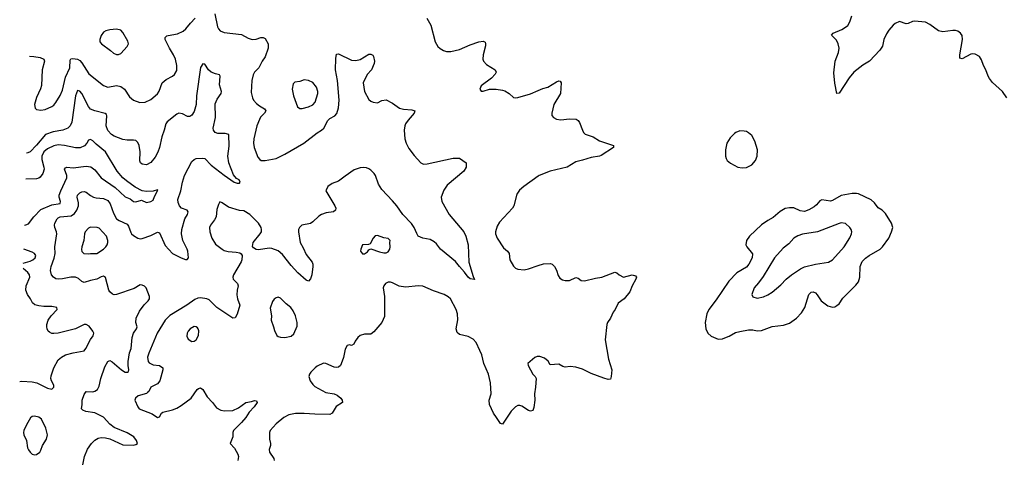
# Model space of a CAD drawing. Header units: inches. Extents: x 1834610 to 2027685, y 642842 to 774116.
# Tile 13 of 256: x 1835193 to 1844321, y 661383 to 665455. Entities that reach past the tile are written whole.
import ezdxf

# ---------------------------------------------------------------- set-up
doc = ezdxf.new("R2010")
doc.units = ezdxf.units.IN
doc.header["$MEASUREMENT"] = 0
doc.layers.add('B8636', color=7, linetype='Continuous')
doc.layers.add('B8646', color=7, linetype='Continuous')

msp = doc.modelspace()

# ---------------------------------------------------------------- linework, layer by layer
at = {"layer": 'B8636', "color": 5}
for points, elevation in [([(1837001.7, 665510), (1837026, 665390), (1837035.3, 665370), (1837051.4, 665351.4), (1837090, 665336.9), (1837250, 665318.7), (1837310, 665283.7), (1837350, 665272), (1837385.6, 665274.4), (1837430, 665288.5), (1837450, 665290.4), (1837470, 665280.5), (1837496.5, 665230), (1837498.3, 665190), (1837470.3, 665110), (1837442, 665070), (1837410.4, 665010), (1837370, 664969.3), (1837357.2, 664942.8), (1837344.9, 664890), (1837338.6, 664781.4), (1837350.3, 664730), (1837361.3, 664710), (1837390, 664678.4), (1837416.7, 664656.7), (1837464, 664630), (1837474, 664610), (1837463.1, 664590), (1837426.8, 664553.2), (1837415.9, 664530), (1837393.4, 664470), (1837363.6, 664350), (1837361.2, 664310), (1837365.8, 664270), (1837400.8, 664180.8), (1837418.9, 664158.9), (1837431.8, 664151.8), (1837470, 664148.9), (1837570, 664170.2), (1837651.3, 664208.7), (1837827.3, 664310), (1837950, 664406), (1837991.2, 664430), (1838012, 664450), (1838050, 664519.6), (1838070, 664538.8), (1838114.7, 664565.3), (1838133.9, 664586.1), (1838150, 664638), (1838156.1, 664710), (1838141, 664890), (1838122.4, 664990), (1838124.5, 665095.5), (1838130, 665134), (1838150, 665138), (1838270, 665080.4), (1838310, 665075.5), (1838350, 665086.8), (1838430, 665134), (1838450, 665136), (1838467.3, 665127.3), (1838474.4, 665114.4), (1838482.4, 665070), (1838479.3, 665050), (1838454, 664990), (1838413.3, 664946.7), (1838377, 664870), (1838390.3, 664790), (1838430, 664714.8), (1838450, 664698.8), (1838470, 664690.8), (1838510, 664686), (1838550, 664706), (1838590, 664710.8), (1838650, 664682), (1838714, 664634), (1838750, 664625.3), (1838830, 664620.4), (1838858, 664610), (1838850.8, 664590), (1838794.7, 664525.3), (1838770.3, 664489.7), (1838762.6, 664470), (1838756.5, 664430), (1838763.1, 664350), (1838775.8, 664310), (1838802.2, 664262.2), (1838850, 664195.5), (1838913.4, 664130), (1838937, 664117), (1838970, 664118.9), (1839210.6, 664170.6), (1839270.5, 664170.5), (1839331.3, 664130), (1839331.3, 664090), (1839310.8, 664050), (1839157.5, 663922.5), (1839124.4, 663875.6), (1839100.5, 663810), (1839108, 663770), (1839175.8, 663650), (1839310, 663491), (1839328.5, 663448.5), (1839350.4, 663370), (1839356.3, 663210), (1839396.9, 663076.9), (1839410, 663048.7), (1839370, 663055.3), (1839350, 663069.3), (1839317.5, 663117.5), (1839270, 663167.3), (1839233.7, 663213.7), (1839096, 663330), (1839058, 663378), (1839037.1, 663397.1), (1838997.4, 663417.4), (1838930, 663431.1), (1838888.9, 663448.9), (1838873.6, 663473.6), (1838851.9, 663530), (1838826.5, 663566.5), (1838746.5, 663650), (1838690, 663729.7), (1838650, 663777.6), (1838550, 663881.6), (1838519.8, 663930), (1838491, 664010), (1838479.7, 664030), (1838450, 664060.5), (1838430, 664074.3), (1838410, 664081.1), (1838385.2, 664085.2), (1838350, 664082.2), (1838295.1, 664064.9), (1838210, 664006.6), (1838150, 663958), (1838090, 663936), (1838050.4, 663910), (1838030.4, 663870), (1838116.5, 663730), (1838123.1, 663710), (1838122, 663690), (1838103.7, 663676.3), (1838034.4, 663665.6), (1837990, 663649.7), (1837966.1, 663633.9), (1837910, 663580.7), (1837890, 663567.3), (1837810, 663552.3), (1837788.4, 663530), (1837779.3, 663510), (1837778.4, 663490), (1837792.4, 663390), (1837822, 663342), (1837850, 663280.5), (1837904.9, 663210), (1837910.5, 663190), (1837912.4, 663170), (1837902.6, 663090), (1837890, 663054), (1837870, 663033.2), (1837850, 663042), (1837772, 663110), (1837710, 663178), (1837630, 663278.4), (1837590, 663313.3), (1837530, 663335.8), (1837510, 663337.4), (1837404.2, 663324.2), (1837385.8, 663325.8), (1837360.7, 663340.7), (1837352.7, 663352.7), (1837358, 663390), (1837423.6, 663470), (1837433.6, 663490), (1837435.1, 663510), (1837431.3, 663530), (1837408, 663570), (1837327.3, 663650), (1837270, 663683), (1837230, 663687.1), (1837130, 663718.4), (1837070, 663759), (1837050, 663766), (1837036.9, 663743.1), (1837022.5, 663697.5), (1837015.8, 663630), (1836999.4, 663600.6), (1836961.1, 663550), (1836953.1, 663530), (1836955.2, 663490), (1836974.9, 663430), (1837010, 663376.5), (1837070, 663328.9), (1837090, 663317.4), (1837127.3, 663307.3), (1837201.8, 663301.8), (1837234, 663294), (1837246.2, 663286.2), (1837254.8, 663270), (1837253, 663230), (1837247.5, 663212.5), (1837174.9, 663090), (1837170.4, 663070), (1837173, 663050), (1837213, 663010), (1837218.4, 662990), (1837209.1, 662950), (1837207.1, 662907.1), (1837213.1, 662870), (1837234.9, 662810), (1837210, 662726), (1837190, 662692), (1837170, 662689.5), (1837022, 662790), (1836950, 662861), (1836929.8, 662869.8), (1836870, 662877.2), (1836845.9, 662874.1), (1836817.6, 662862.4), (1836742.4, 662810), (1836585.2, 662714.8), (1836542, 662670), (1836467.7, 662550), (1836390, 662364.5), (1836379.7, 662330), (1836383.1, 662290), (1836394.9, 662274.9), (1836430, 662257.4), (1836490.8, 662250), (1836519.3, 662230), (1836521.3, 662210), (1836493.7, 662110), (1836470, 662080.5), (1836410.5, 662050), (1836390.4, 662010), (1836379.6, 662000.4), (1836367.8, 661992.2), (1836290.8, 661970), (1836267.7, 661950), (1836262, 661930), (1836288.1, 661868.1), (1836301, 661850), (1836422.8, 661802.8), (1836470, 661770.8), (1836490, 661776), (1836509.5, 661810.5), (1836521.6, 661818.4), (1836610, 661841.3), (1836650, 661855.8), (1836690, 661879.5), (1836781.6, 661950), (1836839.5, 662030), (1836850, 662039.3), (1836870, 662043), (1836890, 662027.7), (1836930, 661960.7), (1836982, 661910), (1837018, 661858), (1837056.7, 661836.7), (1837091.4, 661831.4), (1837170, 661835.8), (1837220.9, 661859.1), (1837290, 661908.9), (1837342.6, 661917.4), (1837370, 661927.7), (1837390, 661924.7), (1837394.9, 661910), (1837368, 661870), (1837320.6, 661819.4), (1837290, 661769.7), (1837250, 661722.4), (1837177.1, 661650), (1837168, 661630), (1837168, 661590), (1837146, 661530), (1837184.7, 661484.7), (1837216.3, 661430), (1837222, 661410), (1837216.3, 661370)], 460), ([(1835285.4, 665115.3), (1835325.7, 665114.3), (1835384.6, 665104.6), (1835417.6, 665090), (1835422.3, 665070), (1835400.6, 664990), (1835394.9, 664845.1), (1835386.2, 664813.8), (1835350, 664733.2), (1835332.2, 664670), (1835336.4, 664636.4), (1835350, 664621.6), (1835390, 664616.4), (1835430, 664622.4), (1835492.7, 664650), (1835510, 664663), (1835530, 664687.7), (1835570, 664753), (1835590, 664803), (1835617.9, 664922.1), (1835657.2, 665010), (1835661, 665079), (1835668.5, 665091.6), (1835686, 665094), (1835730, 665088.1), (1835750, 665077.3), (1835770, 665056), (1835834.4, 664954.4), (1835970, 664845.7), (1836010, 664830.3), (1836090, 664844.2), (1836130, 664836.5), (1836166, 664810), (1836210, 664740.4), (1836247.3, 664710), (1836308.7, 664688.7), (1836358, 664690), (1836410, 664714), (1836470, 664767.7), (1836486.7, 664793.3), (1836514.3, 664870), (1836550, 664901.7), (1836609.2, 664930), (1836630, 664945.5), (1836650, 664984.7), (1836651.2, 665030), (1836637.7, 665090), (1836618.5, 665130), (1836580.9, 665190), (1836542.6, 665270), (1836540.7, 665290), (1836556.4, 665303.6), (1836570.9, 665309.1), (1836657.3, 665322.7), (1836710, 665348.5), (1836734.7, 665370), (1836776.5, 665423.5), (1836821.4, 665470)], 460), ([(1838968.8, 665470), (1839003.6, 665403.6), (1839045.5, 665250), (1839070, 665206), (1839090, 665186.8), (1839122, 665170), (1839150, 665160.7), (1839190, 665160.5), (1839270, 665178), (1839370, 665221.6), (1839448.7, 665250), (1839490, 665255.5), (1839507.3, 665247.3), (1839513.2, 665233.2), (1839513, 665213), (1839490.4, 665130), (1839488.5, 665090), (1839493, 665070), (1839519.9, 665039.9), (1839601, 664990), (1839610.6, 664970), (1839600.7, 664950), (1839568.1, 664911.9), (1839470, 664842), (1839458, 664810), (1839470, 664792), (1839491.6, 664791.6), (1839550, 664810.8), (1839610, 664810.6), (1839670, 664803), (1839690, 664796.3), (1839731, 664770), (1839770, 664734.8), (1839790, 664730.7), (1839810, 664733), (1839930, 664768.5), (1840000, 664797.9)], 480), ([(1835779.8, 661330), (1835795, 661410), (1835822.6, 661477.5), (1835859.7, 661530), (1835890, 661560.9), (1835921.5, 661578.5), (1835950, 661584.5), (1835990, 661582.1), (1836030, 661571.2), (1836150, 661517.3), (1836246.6, 661513.4), (1836270, 661518.4), (1836284.9, 661530), (1836276.2, 661556.2), (1836250.5, 661590), (1836190, 661627.4), (1836070, 661676.9), (1836028.8, 661708.8), (1835970, 661774), (1835891.5, 661811.5), (1835806.3, 661826.3), (1835778.6, 661838.6), (1835766.4, 661850), (1835772.4, 661890), (1835772, 661930), (1835790, 661984), (1835808.2, 662011.8), (1835870, 662006), (1835890, 662013.3), (1835914, 662030), (1835930, 662061.2), (1835947, 662130), (1835981.8, 662238.2), (1836010.3, 662289.7), (1836030, 662297.4), (1836050, 662286.9), (1836138, 662210), (1836170, 662190.8), (1836191.6, 662188.4), (1836202.9, 662197.1), (1836205.8, 662210), (1836198.6, 662250), (1836199.7, 662290), (1836212.4, 662367.6), (1836227.7, 662410), (1836235.9, 662510), (1836248.7, 662551.3), (1836276, 662590), (1836281.7, 662610), (1836271.3, 662650), (1836273.8, 662690), (1836304, 662756), (1836347.2, 662812.8), (1836384.9, 662850), (1836395.8, 662870), (1836395.8, 662890), (1836364.9, 662970), (1836350, 662987.3), (1836330, 662996.4), (1836310, 662997.1), (1836255.2, 662964.8), (1836090, 662910.3), (1836070, 662907.2), (1836053, 662913), (1836030, 662933), (1836020.3, 662950), (1835990, 663067.3), (1835970, 663078.7), (1835950, 663072.9), (1835910, 663050.2), (1835850, 663040.3), (1835790, 663021.6), (1835770, 663030.4), (1835738.4, 663058.4), (1835710, 663071), (1835669.1, 663070.9), (1835590, 663054.7), (1835551.4, 663051.4), (1835530, 663054.6), (1835508.2, 663068.2), (1835488.9, 663090), (1835478.6, 663130), (1835485.4, 663170), (1835513.9, 663246.1), (1835522.7, 663290), (1835519.1, 663350), (1835537, 663470), (1835535.8, 663490), (1835518.7, 663530), (1835514.9, 663550), (1835518.9, 663570), (1835539.5, 663610), (1835550, 663620.5), (1835570.2, 663629.8), (1835670, 663638.3), (1835701.9, 663658.1), (1835723.2, 663690), (1835739.1, 663730), (1835738.8, 663758.8), (1835726, 663810), (1835728.5, 663830), (1835750, 663851.8), (1835770, 663860.7), (1835790, 663863.6), (1835810, 663857.6), (1835850, 663824.7), (1835877.2, 663810), (1835903.7, 663803.7), (1835970, 663798.7), (1836010, 663778.5), (1836031.7, 663750), (1836062.5, 663662.5), (1836090, 663611.1), (1836114.3, 663594.3), (1836190, 663561.5), (1836203.2, 663543.2), (1836222.4, 663482.4), (1836230, 663469.8), (1836250, 663455.3), (1836290, 663429.7), (1836310, 663425.4), (1836330, 663428.4), (1836410, 663456.9), (1836470, 663486.6), (1836490, 663479.3), (1836542.7, 663362.7), (1836609.3, 663290), (1836689, 663250), (1836730, 663234.5), (1836746.8, 663233.2), (1836759.1, 663250), (1836753.1, 663310), (1836747.4, 663330), (1836704.4, 663410), (1836692.9, 663470), (1836697.4, 663510), (1836724.9, 663610), (1836747.9, 663650), (1836753.8, 663673.8), (1836747.3, 663690), (1836693.4, 663710), (1836674, 663730), (1836661.1, 663761.1), (1836658.9, 663790), (1836686.9, 663870), (1836703.2, 663950), (1836721.6, 664010), (1836790, 664142), (1836810, 664160.7), (1836830, 664167.6), (1836890, 664173.3), (1836910, 664167.8), (1836967.9, 664107.9), (1837090, 664014.4), (1837182.9, 663950), (1837210, 663940.7), (1837230, 663941.2), (1837238.8, 663950), (1837227.3, 663970), (1837203.7, 663983.7), (1837176.8, 664016.8), (1837132.9, 664130), (1837124.2, 664190), (1837136.3, 664283.7), (1837131.8, 664390), (1837099.4, 664399.4), (1837030, 664399.7), (1837004.2, 664410), (1836989, 664430), (1836986, 664450), (1837007.5, 664550), (1837004.8, 664675.2), (1837022.7, 664717.3), (1837061.3, 664770), (1837064.9, 664790), (1837046.4, 664850), (1837052.1, 664932.1), (1837045.2, 664945.2), (1837010, 664952.4), (1836968.8, 664968.8), (1836944.9, 664990), (1836910, 665042.8), (1836890, 665046), (1836870, 665011.3), (1836833.5, 664750), (1836828.8, 664670), (1836810, 664603), (1836790, 664570.5), (1836770, 664558.4), (1836750, 664556.4), (1836703.8, 664583.8), (1836670, 664588.7), (1836650, 664580.3), (1836560.4, 664510), (1836547.4, 664490), (1836532, 664430), (1836509.8, 664370), (1836490.7, 664270), (1836473.5, 664226.5), (1836450, 664180.5), (1836410, 664130.6), (1836370, 664110.5), (1836330, 664116.3), (1836314, 664130), (1836306, 664146), (1836309, 664230), (1836301.1, 664290), (1836290, 664318), (1836270, 664334.4), (1836250, 664339.5), (1836190, 664339.5), (1836150, 664345.3), (1836070, 664376.2), (1836046, 664390), (1836009.5, 664429.5), (1835994.2, 664470), (1836002.8, 664562.8), (1835997.3, 664577.3), (1835985.1, 664585.1), (1835890, 664609.2), (1835850, 664626.9), (1835830, 664651.8), (1835771.1, 664771.1), (1835750, 664792.4), (1835730, 664798), (1835710.8, 664749.2), (1835675.9, 664504.1), (1835661, 664470), (1835639.7, 664450), (1835592.3, 664430), (1835505.1, 664414.9), (1835433.7, 664390), (1835350, 664291.5), (1835290, 664232), (1835270, 664220.3), (1835258, 664217.3)], 440), ([(1835237.7, 663551), (1835250, 663552.9), (1835275.9, 663564.1), (1835324.4, 663630), (1835390, 663697.3), (1835490, 663739.9), (1835569.2, 663750.8), (1835570.9, 663769.1), (1835559.4, 663810), (1835560.9, 663830), (1835574.7, 663870), (1835630.2, 663990), (1835631.7, 664011.7), (1835610.3, 664070), (1835619, 664081), (1835630, 664088.2), (1835690, 664083.7), (1835810, 664098.4), (1835851.7, 664091.7), (1835890, 664064.2), (1835950, 663988.9), (1836079.1, 663899.1), (1836170, 663813.6), (1836216.2, 663796.2), (1836250, 663769.4), (1836270, 663766.6), (1836322, 663782), (1836370, 663762.7), (1836410, 663769.4), (1836430, 663782.7), (1836442.7, 663817.2), (1836475.3, 663875.3), (1836470, 663878), (1836430, 663865.5), (1836370, 663863.2), (1836330, 663868.2), (1836264.5, 663904.5), (1836183.2, 663963.2), (1836148.2, 663990), (1836095.8, 664050), (1835990.3, 664230), (1835901.1, 664301.1), (1835870, 664332.4), (1835850, 664344.4), (1835830, 664338), (1835815.1, 664310), (1835794.2, 664285.8), (1835752.7, 664267.3), (1835710, 664267.5), (1835609.5, 664289.5), (1835550, 664295.3), (1835510, 664287.6), (1835450, 664258.3), (1835416.6, 664230), (1835397.8, 664190), (1835398.2, 664158.2), (1835418.6, 664090), (1835419.4, 664070), (1835408.6, 664030), (1835384.1, 663995.9), (1835370, 663985.5), (1835350, 663979.7), (1835250.7, 663978.9)], 420), ([(1840000, 664005.6), (1839867.3, 663910), (1839825.5, 663874.5), (1839802.9, 663837.1), (1839773.4, 663730), (1839763.1, 663710), (1839640.2, 663579.8), (1839619.3, 663540.7), (1839604.9, 663490), (1839604.7, 663470), (1839620.8, 663430), (1839680.1, 663340.1), (1839715.5, 663310), (1839730.3, 663290.3), (1839737, 663230), (1839770, 663170.6), (1839790, 663152.7), (1839810, 663143.7), (1839870, 663138.7), (1839910, 663147), (1840000, 663177.2)], 480), ([(1835226.9, 663197.9), (1835290, 663217), (1835314.9, 663230), (1835336.9, 663250), (1835344, 663270), (1835330.4, 663290), (1835310, 663300.2), (1835230.9, 663329.6)], 420), ([(1835193.5, 662103.7), (1835214, 662106), (1835310, 662100.9), (1835351.8, 662091.8), (1835450, 662042), (1835490, 662032), (1835510.3, 662050), (1835508.7, 662070), (1835487.3, 662110), (1835483.2, 662130), (1835485.5, 662154.5), (1835510.2, 662230), (1835550, 662302.6), (1835582, 662330), (1835619.1, 662350), (1835688.5, 662368.5), (1835790, 662387.6), (1835806.7, 662410), (1835850, 662492.7), (1835874.3, 662525.7), (1835879.3, 662550), (1835870.6, 662570), (1835837.1, 662617.1), (1835810, 662632), (1835790, 662631.8), (1835710, 662592.6), (1835550, 662550.2), (1835510, 662546.4), (1835490, 662549.2), (1835470, 662558.7), (1835458.7, 662570), (1835447.6, 662590), (1835444.6, 662610), (1835446, 662630), (1835458.9, 662670), (1835484.6, 662710), (1835541.6, 662770), (1835538, 662790), (1835490, 662797.1), (1835417.7, 662797.7), (1835370, 662803.2), (1835333.6, 662813.6), (1835311.1, 662831.1), (1835293.6, 662870), (1835266.4, 662910), (1835250.2, 662950), (1835253.6, 662990), (1835286.5, 663070), (1835283.9, 663090), (1835270, 663111.7), (1835226.4, 663150), (1835225.5, 663151.2)], 420), ([(1840000, 662335.6), (1839990, 662335.1), (1839970, 662325.2), (1839904.9, 662270), (1839907.7, 662250), (1839950, 662171.3), (1839971, 662150), (1839980.7, 662130), (1839976.3, 662050), (1839964.9, 661990), (1839968, 661930), (1839958.8, 661861.2), (1839950, 661835.3), (1839930, 661829), (1839910, 661834), (1839850, 661874), (1839830, 661882), (1839810, 661882), (1839790, 661868.7), (1839750, 661828.7), (1839670, 661709), (1839650, 661715.3), (1839612.3, 661770), (1839586, 661810), (1839549.5, 661890), (1839544.5, 661930), (1839562.9, 661990), (1839556.9, 662090), (1839538.5, 662170), (1839497.7, 662270), (1839476.3, 662350), (1839460.5, 662390), (1839424.4, 662464.4), (1839395.9, 662495.9), (1839350, 662520.5), (1839270, 662539.5), (1839250, 662556), (1839239.1, 662590), (1839253.7, 662673.7), (1839252.6, 662730), (1839241.3, 662770), (1839187.6, 662867.6), (1839166.7, 662886.7), (1839130, 662909.6), (1839030, 662942), (1838930, 662986.9), (1838890, 662989.7), (1838770, 662976.9), (1838710, 662987.6), (1838650, 663018), (1838630, 663023.7), (1838610, 663023.7), (1838584, 663010), (1838568.2, 662990), (1838564.4, 662970), (1838576.4, 662890), (1838574.9, 662705.1), (1838550.8, 662650), (1838478, 662562), (1838450, 662542.7), (1838390, 662540.9), (1838350, 662529.4), (1838328.9, 662511.1), (1838302.6, 662477.4), (1838290, 662448.7), (1838270, 662437.2), (1838250, 662442.7), (1838230, 662438), (1838210, 662404), (1838194.6, 662325.4), (1838174.6, 662265.4), (1838167.9, 662252.1), (1838150, 662237.2), (1838130, 662232.7), (1838110, 662236), (1838030, 662269.2), (1838010, 662273.2), (1837950, 662244), (1837931.3, 662230), (1837891, 662190), (1837878.8, 662170), (1837874, 662150), (1837884.9, 662110), (1837910, 662074), (1837930, 662055.5), (1838030, 662000.4), (1838110, 661990.4), (1838136.7, 661976.7), (1838170.6, 661950), (1838184, 661930), (1838184.7, 661910), (1838128.8, 661871.2), (1838090.4, 661809.6), (1838070, 661797), (1837930, 661799.7), (1837830, 661807.7), (1837750, 661806), (1837690, 661795.5), (1837642, 661770), (1837570, 661711.3), (1837515.5, 661650), (1837510.4, 661629.6), (1837508.9, 661570), (1837519.6, 661530), (1837519.1, 661510), (1837506.7, 661473.3), (1837508, 661450), (1837550.2, 661390), (1837552.3, 661370)], 480)]:
    msp.add_lwpolyline(points, dxfattribs=dict(at, elevation=elevation))
for points, elevation in [([(1836090, 665367), (1836030, 665359.5), (1835992, 665350), (1835970, 665339), (1835950, 665308), (1835937.3, 665270), (1835937.3, 665250), (1835950.4, 665230.4), (1836036, 665170), (1836064.5, 665144.5), (1836090, 665131), (1836110, 665131), (1836130, 665141), (1836190, 665207.3), (1836200.7, 665230), (1836196.6, 665256.6), (1836150, 665337.2), (1836130, 665357)], 480), ([(1837830, 664896.2), (1837790, 664882.7), (1837744.9, 664875.1), (1837730, 664862), (1837718.4, 664810), (1837730.4, 664750), (1837768.5, 664648.5), (1837790.6, 664630.6), (1837810.6, 664630.6), (1837870, 664647), (1837910, 664666.7), (1837932.8, 664690), (1837956.9, 664770), (1837957.4, 664790), (1837945.6, 664830), (1837910, 664872), (1837870, 664891.8)], 480), ([(1835850, 663533.3), (1835830, 663522.4), (1835800.4, 663490), (1835794.4, 663470), (1835788.9, 663410), (1835768.3, 663350), (1835765.4, 663325.4), (1835768.4, 663308.4), (1835788.4, 663288.4), (1835830, 663285.3), (1835850, 663290.3), (1835910, 663290.3), (1835971.6, 663330), (1835993.6, 663350), (1836005.6, 663370), (1836011.6, 663390), (1836011.5, 663410), (1835997.4, 663450), (1835930, 663523.6), (1835911.1, 663531.1)], 460), ([(1838510, 663456), (1838490, 663452.3), (1838470.7, 663430), (1838442, 663378), (1838427.3, 663372.7), (1838370, 663368.7), (1838356.3, 663330), (1838354, 663310), (1838370, 663287.3), (1838390, 663286.8), (1838416.5, 663303.5), (1838430, 663322), (1838450, 663332), (1838530, 663304), (1838570, 663294.8), (1838590, 663296), (1838610, 663304.7), (1838625.2, 663330), (1838629.2, 663350), (1838624, 663390), (1838628, 663410), (1838608.7, 663428.7), (1838570, 663432.7)], 480), ([(1837590, 662882.9), (1837570, 662879.3), (1837552.7, 662867.3), (1837536.7, 662843.3), (1837517, 662783), (1837528.9, 662710), (1837525.2, 662670), (1837546.7, 662610), (1837554.4, 662574.4), (1837578.8, 662530), (1837590, 662520.7), (1837610, 662514), (1837650.9, 662510.9), (1837710, 662524), (1837733.8, 662546.2), (1837764.8, 662615.2), (1837767, 662650), (1837749.7, 662710), (1837730, 662757), (1837707.8, 662790), (1837662.7, 662822.7), (1837610, 662876.2)], 480), ([(1836810, 662611.6), (1836774, 662590), (1836755.5, 662570), (1836746.4, 662550), (1836743.4, 662523.4), (1836754.4, 662494.4), (1836790, 662473.4), (1836810, 662476.3), (1836830, 662487.7), (1836851.5, 662530), (1836852.9, 662572.9), (1836849.4, 662590), (1836840.5, 662600.5), (1836830, 662609.4)], 480), ([(1835330, 661781.6), (1835310, 661778), (1835294.4, 661765.6), (1835256.7, 661703.3), (1835232.7, 661650), (1835228.2, 661630), (1835232.4, 661610), (1835258, 661558), (1835266.9, 661490), (1835274.9, 661470), (1835290, 661447.4), (1835310, 661428.9), (1835330, 661424.6), (1835350, 661428.1), (1835378.9, 661450), (1835390, 661468), (1835405.7, 661510), (1835442, 661570), (1835449.8, 661610), (1835435.6, 661670), (1835394.6, 661754.6), (1835370, 661774)], 440)]:
    msp.add_lwpolyline(points, close=True, dxfattribs=dict(at, elevation=elevation))
at = {"layer": 'B8646', "color": 5, "elevation": 480}
for points in [[(1844343.6, 664730), (1844304.5, 664790), (1844212.5, 664872.5), (1844183.6, 664910), (1844171.2, 664931.2), (1844151, 664991), (1844129.6, 665030), (1844110, 665084), (1844090, 665115.1), (1844050, 665135.1), (1844030, 665137), (1844010, 665134), (1843930, 665092.7), (1843910, 665098), (1843909.6, 665129.6), (1843935.1, 665270), (1843929.7, 665309.7), (1843916.2, 665330), (1843890, 665349.6), (1843870, 665354.7), (1843844.2, 665355.8), (1843750, 665342.9), (1843710, 665352.3), (1843631.4, 665411.4), (1843590, 665431.8), (1843490, 665439.5), (1843470, 665437), (1843430, 665419.5), (1843410, 665417), (1843350, 665437.2), (1843310, 665419.3), (1843290, 665405.2), (1843250, 665359), (1843230, 665324), (1843205.5, 665270), (1843193, 665210), (1843168.8, 665171.2), (1843070, 665069.6), (1843010, 665034), (1842927.7, 664970), (1842883.4, 664916.6), (1842790, 664774), (1842769.6, 664769.6), (1842750, 664866), (1842741.7, 664961.7), (1842752.8, 665070), (1842783.5, 665150), (1842791.5, 665190), (1842782.4, 665230), (1842765.3, 665265.3), (1842719, 665310), (1842733.2, 665330), (1842815.5, 665364.5), (1842850, 665384.4), (1842870, 665401.6), (1842890, 665433.4), (1842907.4, 665490)], [(1840000, 664797.9), (1840043.7, 664816.3), (1840090, 664830.4), (1840170, 664880.5), (1840190, 664886.8), (1840205.4, 664885.4), (1840213.4, 664870), (1840208.1, 664771.9), (1840146, 664670), (1840127.3, 664590), (1840128, 664568), (1840141, 664550), (1840170, 664534), (1840210, 664528.2), (1840290, 664536.3), (1840353, 664533), (1840370, 664521), (1840383, 664503), (1840410.7, 664430), (1840420.7, 664410), (1840434.9, 664394.9), (1840508.8, 664368.8), (1840570, 664333), (1840698, 664290), (1840698, 664270), (1840584.7, 664195.3), (1840570, 664189.5), (1840490, 664179.5), (1840410, 664152.3), (1840350, 664138.4), (1840270, 664088), (1840110, 664052.2), (1840010, 664012.8), (1840000, 664005.6)], [(1840000, 663177.2), (1840050, 663194), (1840115.1, 663195.1), (1840130.3, 663190.3), (1840152.7, 663170), (1840170, 663136), (1840185.1, 663085.1), (1840201.1, 663061.1), (1840225.1, 663045.1), (1840250, 663038.4), (1840290, 663039.3), (1840350, 663066.8), (1840370, 663061), (1840399.9, 663039.9), (1840430, 663037.1), (1840530, 663061.6), (1840590, 663070.5), (1840710, 663114.8), (1840730.7, 663110.7), (1840751.3, 663090), (1840790, 663071), (1840870, 663090.7), (1840901, 663081), (1840911, 663070), (1840906, 663050), (1840870.7, 662990), (1840850, 662935.3), (1840796, 662870), (1840741, 662830), (1840714.8, 662770), (1840695.2, 662744.8), (1840670.6, 662690), (1840644, 662650), (1840636.3, 662630), (1840622, 662490), (1840650.5, 662310.5), (1840682, 662210), (1840678, 662150), (1840670, 662126), (1840650, 662122), (1840610, 662133.2), (1840490, 662176.3), (1840410, 662216.9), (1840350, 662236.2), (1840297.3, 662242.7), (1840250, 662237.2), (1840230, 662241.2), (1840190, 662264), (1840110, 662258), (1840092.9, 662292.9), (1840058, 662318), (1840016.2, 662336.2), (1840000, 662335.6)]]:
    msp.add_lwpolyline(points, dxfattribs=at)
at = {"layer": 'B8646', "color": 5}
for points, elevation in [([(1841870, 664423.6), (1841831, 664410), (1841819.2, 664400.8), (1841779, 664361), (1841762.9, 664337.1), (1841750.4, 664309.6), (1841738, 664250), (1841737.1, 664190), (1841741.6, 664170), (1841753, 664150), (1841784.4, 664124.4), (1841852, 664090), (1841890, 664081.6), (1841930, 664086), (1841979.3, 664110), (1842014, 664150), (1842030, 664192), (1842033.3, 664250), (1842007.6, 664330), (1841980.6, 664380.6), (1841950, 664407.6), (1841930, 664418), (1841910, 664423)], 520), ([(1842950, 663845.4), (1842910, 663844.4), (1842810, 663825.4), (1842730, 663779.1), (1842710, 663774), (1842630, 663787.3), (1842610, 663777), (1842580.2, 663739.8), (1842558.5, 663721.5), (1842510, 663692.8), (1842470, 663678.8), (1842430, 663685), (1842370, 663711.6), (1842330, 663713.3), (1842290, 663705), (1842243.2, 663676.7), (1842177.8, 663622.2), (1842130, 663596), (1842070, 663554), (1841960.3, 663450), (1841932, 663410), (1841926.4, 663370), (1841934.4, 663350), (1841987.1, 663287.1), (1841982.8, 663250), (1841954.2, 663190), (1841930, 663163.7), (1841843.1, 663110), (1841768, 663032), (1841650, 662858.9), (1841581.7, 662770), (1841562.3, 662730), (1841548.8, 662650), (1841555.3, 662590), (1841573, 662550), (1841602.3, 662522.3), (1841670, 662494.9), (1841710, 662499.5), (1841730, 662507), (1841770, 662521.7), (1841830, 662555.6), (1841870, 662567.9), (1841950, 662580.3), (1841990, 662580.3), (1842030, 662573.7), (1842070, 662575.3), (1842170, 662613.6), (1842275.8, 662624.2), (1842330, 662644.2), (1842396.2, 662690), (1842441.8, 662738.2), (1842472, 662788), (1842509.7, 662910.3), (1842530, 662930.5), (1842550, 662934.9), (1842570, 662924.9), (1842587.2, 662907.2), (1842624, 662850), (1842684.7, 662804.7), (1842730, 662790.8), (1842750, 662794.8), (1842770, 662806), (1842790, 662824), (1842825.6, 662874.4), (1842944.9, 662995.1), (1842970, 663027.3), (1842981.3, 663070), (1842983.5, 663170), (1843004.1, 663215.9), (1843034.2, 663245.8), (1843069.1, 663270.9), (1843170, 663330.4), (1843191.8, 663350), (1843251.8, 663430), (1843277, 663490), (1843286.6, 663530), (1843276, 663570), (1843219.1, 663659.1), (1843190, 663689.3), (1843151.6, 663711.6), (1843119.3, 663759.3), (1843086.6, 663786.6), (1842970, 663841.3)], 520), ([(1842810, 663572.4), (1842790, 663568.2), (1842590.9, 663489.1), (1842450, 663468.5), (1842407.3, 663452.7), (1842370.2, 663429.8), (1842322.7, 663377.3), (1842270, 663337.4), (1842190.3, 663250), (1842084.5, 663075.5), (1842043.4, 663016.6), (1842002, 662970), (1841980.7, 662910), (1841990, 662886), (1842030, 662874), (1842090, 662887.7), (1842130, 662904.9), (1842169.2, 662930), (1842250, 662998), (1842298.4, 663050), (1842347.4, 663092.6), (1842432, 663148), (1842470, 663165.2), (1842570, 663191.5), (1842691.8, 663208.2), (1842730, 663228.7), (1842835.4, 663350), (1842890, 663434), (1842904.7, 663470), (1842907.6, 663490), (1842902.9, 663510), (1842889.6, 663530), (1842850, 663566)], 540)]:
    msp.add_lwpolyline(points, close=True, dxfattribs=dict(at, elevation=elevation))

doc.saveas('drawing.dxf')
